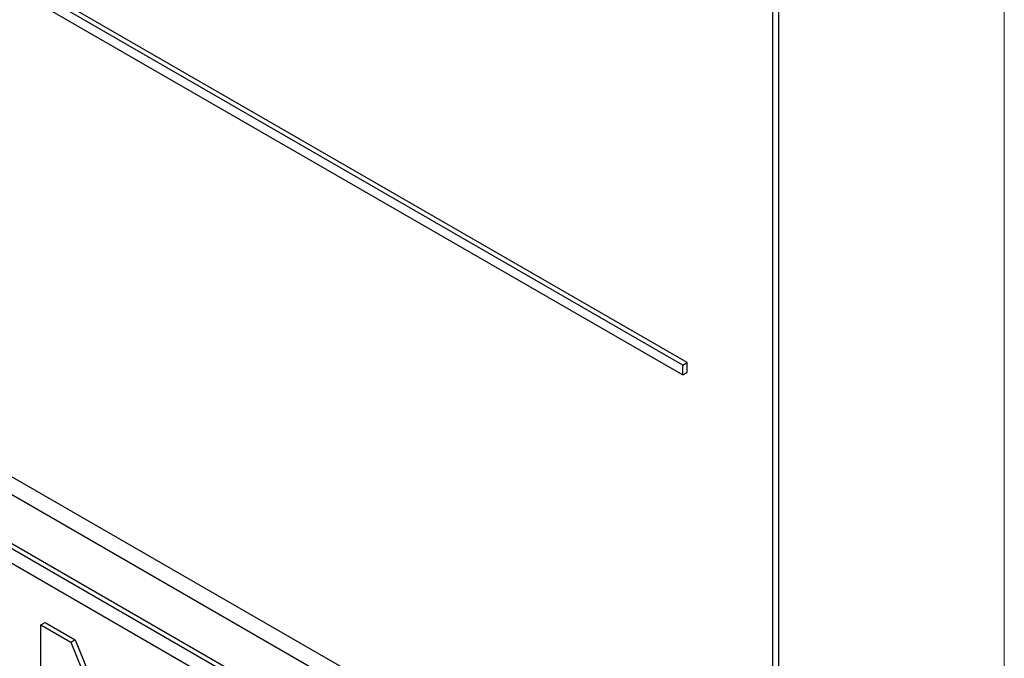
# Paper-space layout 'Blatt2' of a CAD drawing. Header units: millimetres. Extents: x 5 to 418, y 2 to 292.
# Tile 20 of 76: x 99.57 to 107.7, y 159.75 to 165.03. Entities that reach past the tile are written whole.
import ezdxf

# ---------------------------------------------------------------- set-up
doc = ezdxf.new("R2010")
doc.units = ezdxf.units.MM

psp = doc.layouts.new('Blatt2')

# ---------------------------------------------------------------- linework, layer by layer
at = {"color": 7, "linetype": 'Continuous', "lineweight": 18}
psp.add_line((107.6985, 141.8095), (107.6985, 175.9688), dxfattribs=at)
at = {"color": 7, "linetype": 'Continuous', "lineweight": 25}
for p, q in [((105.8362, 157.8551), (105.8362, 174.3901)), ((105.7857, 158.0301), (105.7857, 174.3609)), ((105.0432, 162.1739), (88.0727, 171.9708)), ((105.0786, 162.1943), (88.108, 171.9912)), ((88.0727, 171.8892), (105.0432, 162.0923)), ((87.7545, 168.031), (105.4321, 157.8259)), ((87.6282, 167.9581), (105.4827, 157.651)), ((105.359, 157.2733), (87.6813, 167.4784)), ((105.3943, 157.2937), (87.7166, 167.4988)), ((105.359, 157.1508), (92.2068, 164.7434)), ((105.0432, 162.1739), (105.0786, 162.1943)), ((105.0432, 162.0923), (105.0432, 162.1739)), ((105.0786, 162.1127), (105.0786, 162.1943)), ((105.0432, 162.0923), (105.0786, 162.1127)), ((99.7401, 160.0271), (99.7754, 160.0475)), ((99.7401, 158.5981), (99.7401, 160.0271)), ((99.7401, 160.0271), (99.9887, 159.8836)), ((99.7754, 160.0475), (100.0241, 159.904)), ((99.9887, 159.8836), (100.0241, 159.904)), ((100.0241, 159.904), (100.4857, 158.7654)), ((99.9887, 159.8836), (100.4857, 158.6577))]:
    psp.add_line(p, q, dxfattribs=at)

doc.saveas('drawing.dxf')
